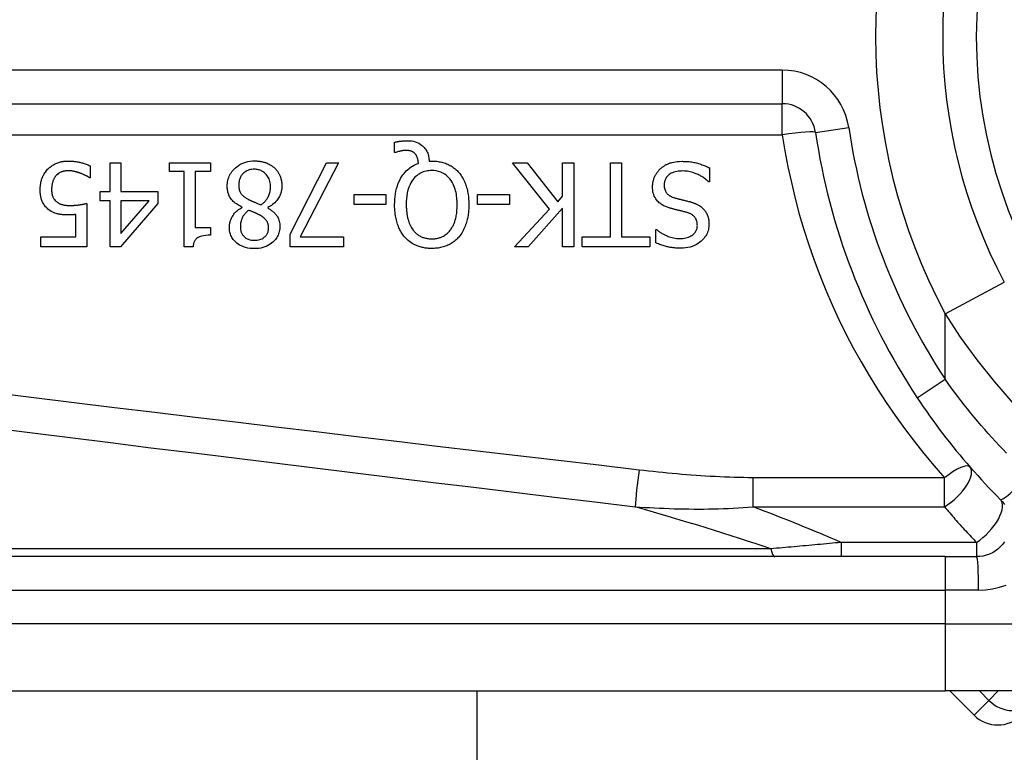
# Model space of a CAD drawing. Header units: inches. Extents: x 4.1 to 95.3, y 5.8 to 50.1.
# Tile 34 of 76: x 4.638 to 5.216, y 33.502 to 33.932. Entities that reach past the tile are written whole.
import ezdxf

# ---------------------------------------------------------------- set-up
doc = ezdxf.new("R2010")
doc.units = ezdxf.units.IN
doc.header["$MEASUREMENT"] = 0
doc.layers.add('Visible Edges(ANSI)', color=7, linetype='Continuous', lineweight=25)
doc.layers.add('Visible Tangent Edges(ANSI)', color=7, linetype='Continuous', lineweight=25)

msp = doc.modelspace()

# ---------------------------------------------------------------- linework, layer by layer
at = {"layer": 'Visible Edges(ANSI)'}
for p, q in [((4.43335, 33.8823), (5.08533, 33.8823)), ((4.8578, 33.85372), (4.8578, 33.85966)), ((4.85867, 33.85372), (4.8578, 33.85372)), ((4.87821, 33.84866), (4.87973, 33.84866)), ((4.67937, 33.84587), (4.67937, 33.83889)), ((4.69102, 33.84762), (4.69736, 33.84762)), ((4.69102, 33.83071), (4.69102, 33.84762)), ((4.69736, 33.84762), (4.69736, 33.83071)), ((4.72587, 33.8426), (4.72587, 33.84762)), ((4.72587, 33.84762), (4.74988, 33.84762)), ((4.7346, 33.8426), (4.72587, 33.8426)), ((4.7346, 33.79825), (4.7346, 33.8426)), ((4.74095, 33.8426), (4.74095, 33.80961)), ((4.74988, 33.8426), (4.74095, 33.8426)), ((4.74988, 33.84762), (4.74988, 33.8426)), ((4.7967, 33.80579), (4.81799, 33.84762)), ((4.82501, 33.84762), (4.80252, 33.80419)), ((4.81799, 33.84762), (4.82501, 33.84762)), ((4.94872, 33.82038), (4.92715, 33.84762)), ((4.92715, 33.84762), (4.93564, 33.84762)), ((4.93564, 33.84762), (4.95363, 33.82473)), ((4.9565, 33.84762), (4.96304, 33.84762)), ((4.9565, 33.82796), (4.9565, 33.84762)), ((4.96304, 33.84762), (4.96304, 33.79841)), ((4.98454, 33.80423), (4.98454, 33.84762)), ((4.98454, 33.84762), (4.99108, 33.84762)), ((4.99108, 33.84762), (4.99108, 33.80423)), ((5.04268, 33.84467), (5.04268, 33.83645)), ((4.67937, 33.83889), (4.67889, 33.83889)), ((5.04268, 33.83645), (5.0422, 33.83645)), ((4.68515, 33.82541), (4.68515, 33.83071)), ((4.68515, 33.83071), (4.69102, 33.83071)), ((4.69736, 33.83071), (4.71909, 33.83071)), ((4.71909, 33.83071), (4.71909, 33.82377)), ((4.69102, 33.82541), (4.68515, 33.82541)), ((4.69102, 33.79841), (4.69102, 33.82541)), ((4.69736, 33.82541), (4.69736, 33.80619)), ((4.69736, 33.80619), (4.71391, 33.82541)), ((4.71391, 33.82541), (4.69736, 33.82541)), ((4.83415, 33.82309), (4.83415, 33.82908)), ((4.83415, 33.82908), (4.85277, 33.82908)), ((4.85277, 33.82908), (4.85277, 33.82309)), ((4.90661, 33.82309), (4.90661, 33.82908)), ((4.90661, 33.82908), (4.92523, 33.82908)), ((4.92523, 33.82908), (4.92523, 33.82309)), ((4.95363, 33.82473), (4.9565, 33.82796)), ((4.67734, 33.82377), (4.67734, 33.79841)), ((4.71909, 33.82377), (4.69708, 33.79841)), ((4.7685, 33.82142), (4.7685, 33.82162)), ((4.7835, 33.82134), (4.7835, 33.82114)), ((4.85277, 33.82309), (4.83415, 33.82309)), ((4.92523, 33.82309), (4.90661, 33.82309)), ((4.92834, 33.79841), (4.94872, 33.82038)), ((4.9565, 33.82102), (4.93632, 33.79841)), ((4.9565, 33.79841), (4.9565, 33.82102)), ((4.671, 33.80419), (4.671, 33.81731)), ((4.74095, 33.80961), (4.74988, 33.80961)), ((4.74988, 33.80961), (4.74988, 33.80511)), ((5.01114, 33.80072), (5.01114, 33.80854)), ((5.01114, 33.80854), (5.01161, 33.80854)), ((4.65034, 33.79841), (4.65034, 33.80419)), ((4.65034, 33.80419), (4.671, 33.80419)), ((4.7967, 33.79841), (4.7967, 33.80579)), ((4.80252, 33.80419), (4.82793, 33.80419)), ((4.82793, 33.80419), (4.82793, 33.79841)), ((4.96803, 33.79841), (4.96803, 33.80423)), ((4.96803, 33.80423), (4.98454, 33.80423)), ((4.99108, 33.80423), (5.00759, 33.80423)), ((5.00759, 33.80423), (5.00759, 33.79841)), ((4.67734, 33.79841), (4.65034, 33.79841)), ((4.69708, 33.79841), (4.69102, 33.79841)), ((4.73971, 33.79825), (4.7346, 33.79825)), ((4.82793, 33.79841), (4.7967, 33.79841)), ((4.93632, 33.79841), (4.92834, 33.79841)), ((4.96304, 33.79841), (4.9565, 33.79841)), ((5.00759, 33.79841), (4.96803, 33.79841)), ((5.18084, 33.61654), (4.53177, 33.61654)), ((5.18084, 33.61654), (5.19926, 33.61654)), ((4.53177, 33.5378), (5.18084, 33.5378)), ((4.90624, 33.5378), (4.90624, 23.00251)), ((5.4181, 33.5378), (5.18084, 33.5378)), ((5.18355, 33.5378), (5.19779, 33.52356))]:
    msp.add_line(p, q, dxfattribs=at)
at = {"layer": 'Visible Edges(ANSI)', "flags": 128}
for points in [[(4.8578, 33.85966), (4.85819, 33.85976), (4.85859, 33.85985), (4.85897, 33.85993), (4.85935, 33.86), (4.85972, 33.86007), (4.86008, 33.86013), (4.86043, 33.86019), (4.86076, 33.86024), (4.86109, 33.86028), (4.8614, 33.86032), (4.86169, 33.86036), (4.86198, 33.86039), (4.86227, 33.86042), (4.86255, 33.86045), (4.86284, 33.86048), (4.86313, 33.8605), (4.86342, 33.86052), (4.86371, 33.86053), (4.864, 33.86055), (4.86429, 33.86056), (4.86458, 33.86057), (4.86487, 33.86058), (4.86516, 33.86058), (4.86545, 33.86058)], [(4.86545, 33.86058), (4.86662, 33.86055), (4.86778, 33.86043), (4.86893, 33.86024), (4.87005, 33.85995), (4.87115, 33.85955), (4.87215, 33.85909), (4.87302, 33.85858), (4.87376, 33.85806), (4.87438, 33.85755), (4.87489, 33.85707), (4.87534, 33.85658), (4.87576, 33.85608), (4.87614, 33.85554), (4.87648, 33.85499), (4.8768, 33.85441), (4.87708, 33.85382), (4.87733, 33.8532), (4.87754, 33.85257), (4.87772, 33.85194), (4.87788, 33.85129), (4.878, 33.85064), (4.8781, 33.84998), (4.87817, 33.84932), (4.87821, 33.84866)], [(4.86438, 33.85488), (4.86421, 33.85488), (4.86404, 33.85487), (4.86387, 33.85486), (4.8637, 33.85485), (4.86352, 33.85484), (4.86335, 33.85482), (4.86318, 33.8548), (4.863, 33.85478), (4.86283, 33.85476), (4.86266, 33.85473), (4.86248, 33.85471), (4.86231, 33.85468), (4.86214, 33.85464), (4.86197, 33.85461), (4.8618, 33.85458), (4.86163, 33.85454), (4.86147, 33.85451), (4.8613, 33.85447), (4.86108, 33.85442), (4.86071, 33.85433), (4.86022, 33.8542), (4.85968, 33.85406), (4.85915, 33.85389), (4.85867, 33.85372)], [(4.87004, 33.85289), (4.86988, 33.85305), (4.86972, 33.85322), (4.86956, 33.85337), (4.86938, 33.85352), (4.8692, 33.85366), (4.86902, 33.85379), (4.86883, 33.85392), (4.86864, 33.85404), (4.86843, 33.85415), (4.86823, 33.85425), (4.86801, 33.85434), (4.86779, 33.85443), (4.86756, 33.8545), (4.86732, 33.85457), (4.86706, 33.85464), (4.86678, 33.85469), (4.86649, 33.85474), (4.86619, 33.85478), (4.86589, 33.85481), (4.86559, 33.85484), (4.86528, 33.85486), (4.86498, 33.85487), (4.86467, 33.85488), (4.86438, 33.85488)], [(4.6544, 33.84383), (4.65492, 33.84436), (4.65547, 33.84486), (4.65603, 33.84532), (4.65662, 33.84575), (4.65723, 33.84616), (4.65787, 33.84653), (4.65852, 33.84688), (4.65918, 33.84719), (4.65982, 33.84746), (4.66041, 33.84769), (4.66097, 33.84787), (4.66149, 33.84802), (4.66197, 33.84815), (4.66239, 33.84824), (4.6628, 33.84832), (4.6632, 33.8484), (4.66361, 33.84846), (4.66402, 33.84851), (4.66443, 33.84856), (4.66484, 33.8486), (4.66525, 33.84862), (4.66566, 33.84864), (4.66608, 33.84865), (4.66649, 33.84866)], [(4.66649, 33.84866), (4.66701, 33.84865), (4.66753, 33.84864), (4.66806, 33.84862), (4.66858, 33.84859), (4.6691, 33.84855), (4.66962, 33.8485), (4.67013, 33.84845), (4.67065, 33.84838), (4.67117, 33.84831), (4.67168, 33.84822), (4.67219, 33.84813), (4.67271, 33.84803), (4.67322, 33.84793), (4.67373, 33.84781), (4.67426, 33.84768), (4.67481, 33.84754), (4.67536, 33.84738), (4.67593, 33.84722), (4.6765, 33.84703), (4.67707, 33.84683), (4.67765, 33.84662), (4.67823, 33.84638), (4.6788, 33.84613), (4.67937, 33.84587)], [(4.75977, 33.8339), (4.75979, 33.83477), (4.75986, 33.83562), (4.75997, 33.83647), (4.76014, 33.83731), (4.76035, 33.83814), (4.76062, 33.83896), (4.76094, 33.83976), (4.76132, 33.84054), (4.76174, 33.84129), (4.7622, 33.842), (4.76271, 33.84269), (4.76327, 33.84336), (4.76386, 33.84399), (4.76453, 33.84463), (4.7653, 33.84529), (4.76618, 33.84594), (4.76716, 33.84656), (4.76824, 33.84713), (4.76943, 33.84764), (4.77066, 33.84805), (4.77192, 33.84836), (4.77321, 33.84857), (4.7745, 33.8487), (4.7758, 33.84874)], [(4.7758, 33.84874), (4.77624, 33.84873), (4.77668, 33.84872), (4.77712, 33.8487), (4.77756, 33.84867), (4.77799, 33.84863), (4.77843, 33.84859), (4.77886, 33.84853), (4.77929, 33.84847), (4.77972, 33.84839), (4.78015, 33.8483), (4.78058, 33.84821), (4.781, 33.8481), (4.78143, 33.84799), (4.78185, 33.84786), (4.78226, 33.84772), (4.78269, 33.84757), (4.78318, 33.84737), (4.78375, 33.84712), (4.78437, 33.84681), (4.78504, 33.84645), (4.78572, 33.84602), (4.78638, 33.84556), (4.78701, 33.84505), (4.78761, 33.84451)], [(4.87191, 33.84726), (4.87189, 33.84747), (4.87187, 33.84767), (4.87185, 33.84788), (4.87182, 33.84808), (4.87179, 33.84829), (4.87176, 33.8485), (4.87173, 33.8487), (4.87169, 33.84891), (4.87165, 33.84911), (4.87161, 33.84931), (4.87157, 33.84952), (4.87152, 33.84972), (4.87147, 33.84992), (4.87141, 33.85012), (4.87135, 33.85032), (4.87129, 33.85052), (4.87122, 33.85073), (4.87113, 33.85098), (4.87101, 33.85128), (4.87087, 33.8516), (4.8707, 33.85194), (4.8705, 33.85227), (4.87028, 33.85259), (4.87004, 33.85289)], [(4.87973, 33.84866), (4.88047, 33.84865), (4.88122, 33.84862), (4.88195, 33.84857), (4.88269, 33.8485), (4.88342, 33.84841), (4.88415, 33.84829), (4.88487, 33.84815), (4.88559, 33.84799), (4.88631, 33.84781), (4.88701, 33.8476), (4.88771, 33.84736), (4.88841, 33.84709), (4.88909, 33.8468), (4.88976, 33.84649), (4.89042, 33.84614), (4.89107, 33.84578), (4.8917, 33.84538), (4.89231, 33.84496), (4.89291, 33.84451), (4.89349, 33.84405), (4.89405, 33.84356), (4.89459, 33.84304), (4.8951, 33.84251), (4.8956, 33.84196)], [(5.01369, 33.84403), (5.01399, 33.8443), (5.01429, 33.84456), (5.0146, 33.84481), (5.01492, 33.84505), (5.01524, 33.84529), (5.01556, 33.84552), (5.01589, 33.84574), (5.01622, 33.84595), (5.01656, 33.84615), (5.01691, 33.84635), (5.01726, 33.84654), (5.01761, 33.84672), (5.01797, 33.84689), (5.01833, 33.84705), (5.0187, 33.84721), (5.01908, 33.84736), (5.01952, 33.84752), (5.02009, 33.8477), (5.02079, 33.84789), (5.02163, 33.84808), (5.02261, 33.84824), (5.02375, 33.84838), (5.02506, 33.84847), (5.02653, 33.8485)], [(5.02653, 33.8485), (5.02722, 33.84849), (5.02792, 33.84848), (5.02863, 33.84845), (5.02933, 33.84841), (5.03004, 33.84836), (5.03076, 33.8483), (5.03146, 33.84822), (5.03217, 33.84813), (5.03287, 33.84801), (5.03357, 33.84789), (5.03426, 33.84774), (5.03494, 33.84757), (5.0356, 33.84739), (5.03626, 33.84719), (5.03692, 33.84698), (5.03757, 33.84676), (5.03823, 33.84653), (5.03887, 33.84629), (5.03952, 33.84605), (5.04016, 33.84579), (5.0408, 33.84552), (5.04143, 33.84525), (5.04206, 33.84496), (5.04268, 33.84467)], [(4.65006, 33.83199), (4.65006, 33.83248), (4.65008, 33.83297), (4.65011, 33.83345), (4.65015, 33.83394), (4.6502, 33.83442), (4.65026, 33.8349), (4.65034, 33.83538), (4.65043, 33.83586), (4.65053, 33.83633), (4.65064, 33.8368), (4.65077, 33.83727), (4.65091, 33.83774), (4.65106, 33.8382), (4.65123, 33.83866), (4.65142, 33.83913), (4.65163, 33.83962), (4.65187, 33.84013), (4.65213, 33.84064), (4.65243, 33.84117), (4.65275, 33.8417), (4.65311, 33.84223), (4.65351, 33.84277), (4.65394, 33.8433), (4.6544, 33.84383)], [(4.66637, 33.84295), (4.66613, 33.84295), (4.66589, 33.84294), (4.66565, 33.84293), (4.66541, 33.84291), (4.66517, 33.84289), (4.66494, 33.84286), (4.6647, 33.84283), (4.66447, 33.84279), (4.66423, 33.84274), (4.664, 33.84269), (4.66377, 33.84264), (4.66354, 33.84258), (4.66331, 33.84251), (4.66308, 33.84244), (4.66285, 33.84236), (4.66262, 33.84228), (4.66239, 33.84219), (4.66207, 33.84206), (4.66166, 33.84186), (4.66119, 33.8416), (4.66068, 33.84126), (4.66018, 33.84086), (4.65971, 33.84043), (4.65927, 33.83996)], [(4.67359, 33.84152), (4.67339, 33.84159), (4.67318, 33.84166), (4.67298, 33.84173), (4.67277, 33.84179), (4.67256, 33.84186), (4.67236, 33.84193), (4.67215, 33.84199), (4.67194, 33.84206), (4.67173, 33.84212), (4.67152, 33.84218), (4.67131, 33.84224), (4.6711, 33.8423), (4.67089, 33.84236), (4.67068, 33.84241), (4.67047, 33.84246), (4.67027, 33.84252), (4.67006, 33.84257), (4.66982, 33.84262), (4.66949, 33.84269), (4.66906, 33.84276), (4.66853, 33.84284), (4.66791, 33.8429), (4.66719, 33.84294), (4.66637, 33.84295)], [(4.77572, 33.84383), (4.77494, 33.84381), (4.77416, 33.84374), (4.7734, 33.84361), (4.77264, 33.84343), (4.7719, 33.84318), (4.7712, 33.84287), (4.77058, 33.84253), (4.77003, 33.84216), (4.76954, 33.84178), (4.76912, 33.8414), (4.76874, 33.84101), (4.7684, 33.8406), (4.76809, 33.84017), (4.7678, 33.83972), (4.76755, 33.83925), (4.76732, 33.83876), (4.76713, 33.83826), (4.76696, 33.83774), (4.76683, 33.83722), (4.76672, 33.83669), (4.76665, 33.83616), (4.76659, 33.83562), (4.76656, 33.83508), (4.76655, 33.83454)], [(4.78517, 33.83354), (4.78515, 33.83433), (4.78508, 33.83511), (4.78497, 33.83589), (4.7848, 33.83665), (4.78458, 33.8374), (4.7843, 33.83814), (4.78397, 33.83883), (4.78361, 33.83945), (4.78322, 33.84002), (4.78282, 33.84054), (4.78241, 33.841), (4.782, 33.84141), (4.78157, 33.84179), (4.78112, 33.84215), (4.78064, 33.84247), (4.78015, 33.84276), (4.77964, 33.84302), (4.7791, 33.84324), (4.77856, 33.84343), (4.778, 33.84358), (4.77744, 33.84369), (4.77688, 33.84377), (4.7763, 33.84382), (4.77572, 33.84383)], [(4.78761, 33.84451), (4.7879, 33.84422), (4.78819, 33.84392), (4.78846, 33.84361), (4.78872, 33.8433), (4.78898, 33.84297), (4.78922, 33.84265), (4.78945, 33.84231), (4.78967, 33.84197), (4.78988, 33.84161), (4.79008, 33.84126), (4.79027, 33.84089), (4.79045, 33.84052), (4.79062, 33.84014), (4.79079, 33.83973), (4.79095, 33.83928), (4.79112, 33.8388), (4.79127, 33.83827), (4.79141, 33.83771), (4.79154, 33.83711), (4.79165, 33.8365), (4.79173, 33.83588), (4.79179, 33.83526), (4.79182, 33.83464), (4.79183, 33.83402)], [(4.85796, 33.82305), (4.85798, 33.82466), (4.85807, 33.82627), (4.85822, 33.82788), (4.85843, 33.82948), (4.85873, 33.83107), (4.8591, 33.83264), (4.85956, 33.83418), (4.86011, 33.83568), (4.86073, 33.83708), (4.86139, 33.83834), (4.86207, 33.83948), (4.86276, 33.84049), (4.86346, 33.84139), (4.86414, 33.84218), (4.8648, 33.84287), (4.86548, 33.84352), (4.86619, 33.84413), (4.86693, 33.8447), (4.8677, 33.84523), (4.8685, 33.84572), (4.86932, 33.84617), (4.87017, 33.84658), (4.87103, 33.84694), (4.87191, 33.84726)], [(4.87969, 33.84307), (4.87885, 33.84305), (4.87801, 33.84299), (4.87719, 33.84289), (4.87637, 33.84273), (4.87556, 33.84253), (4.87476, 33.84228), (4.87398, 33.84197), (4.87322, 33.84161), (4.8725, 33.84121), (4.8718, 33.84076), (4.87114, 33.84026), (4.8705, 33.83972), (4.86989, 33.83913), (4.86921, 33.83839), (4.86847, 33.83744), (4.86771, 33.83628), (4.86697, 33.83487), (4.86631, 33.83327), (4.86579, 33.83163), (4.86539, 33.82994), (4.86511, 33.82824), (4.86492, 33.82652), (4.86481, 33.82478), (4.86477, 33.82305)], [(4.89465, 33.82305), (4.89463, 33.82407), (4.8946, 33.8251), (4.89453, 33.82613), (4.89444, 33.82716), (4.89432, 33.82819), (4.89416, 33.82921), (4.89396, 33.83022), (4.89373, 33.83123), (4.89346, 33.83221), (4.89314, 33.83318), (4.89276, 33.83416), (4.8923, 33.83517), (4.89174, 33.8362), (4.89108, 33.83723), (4.8903, 33.83825), (4.8894, 33.83924), (4.88841, 33.84014), (4.88735, 33.84092), (4.8862, 33.8416), (4.88497, 33.84215), (4.88369, 33.84257), (4.88238, 33.84286), (4.88104, 33.84302), (4.87969, 33.84307)], [(5.00922, 33.83358), (5.00923, 33.83407), (5.00926, 33.83456), (5.0093, 33.83505), (5.00936, 33.83553), (5.00943, 33.836), (5.00952, 33.83648), (5.00963, 33.83695), (5.00975, 33.83742), (5.00989, 33.83789), (5.01004, 33.83835), (5.01021, 33.83881), (5.01039, 33.83927), (5.01059, 33.83971), (5.0108, 33.84015), (5.01102, 33.84059), (5.01126, 33.84101), (5.01151, 33.84142), (5.01178, 33.84183), (5.01207, 33.84222), (5.01236, 33.84261), (5.01267, 33.84298), (5.013, 33.84334), (5.01334, 33.84369), (5.01369, 33.84403)], [(5.02701, 33.84284), (5.02612, 33.84282), (5.02521, 33.84277), (5.02431, 33.84268), (5.02341, 33.84254), (5.02253, 33.84235), (5.02167, 33.8421), (5.02087, 33.8418), (5.02017, 33.84147), (5.01957, 33.84112), (5.01906, 33.84077), (5.01862, 33.84042), (5.01825, 33.84008), (5.0179, 33.83972), (5.01758, 33.83933), (5.01728, 33.83893), (5.01701, 33.8385), (5.01678, 33.83806), (5.01657, 33.83759), (5.01641, 33.83712), (5.01627, 33.83663), (5.01617, 33.83613), (5.0161, 33.83563), (5.01606, 33.83513), (5.01604, 33.83462)], [(5.0422, 33.83645), (5.04173, 33.83689), (5.04125, 33.8373), (5.04076, 33.83771), (5.04026, 33.83809), (5.03975, 33.83847), (5.03924, 33.83883), (5.03871, 33.83918), (5.03817, 33.83951), (5.03763, 33.83983), (5.03708, 33.84013), (5.03651, 33.84042), (5.03594, 33.8407), (5.03536, 33.84096), (5.03477, 33.84121), (5.03414, 33.84145), (5.03348, 33.84169), (5.03278, 33.84192), (5.03204, 33.84213), (5.03127, 33.84233), (5.03047, 33.8425), (5.02965, 33.84264), (5.02879, 33.84274), (5.02791, 33.84281), (5.02701, 33.84284)], [(4.65927, 33.83996), (4.6591, 33.83976), (4.65894, 33.83954), (4.65878, 33.83933), (4.65863, 33.83911), (4.65849, 33.83889), (4.65835, 33.83866), (4.65822, 33.83843), (4.65809, 33.8382), (4.65797, 33.83796), (4.65786, 33.83772), (4.65775, 33.83748), (4.65765, 33.83723), (4.65755, 33.83698), (4.65746, 33.83673), (4.65738, 33.83647), (4.65728, 33.83617), (4.65719, 33.83582), (4.6571, 33.83543), (4.65701, 33.83498), (4.65693, 33.83449), (4.65686, 33.83394), (4.65681, 33.83333), (4.65677, 33.83267), (4.65676, 33.83195)], [(4.67889, 33.83889), (4.67878, 33.83896), (4.67867, 33.83905), (4.67854, 33.83913), (4.6784, 33.83922), (4.67826, 33.83931), (4.6781, 33.83941), (4.67793, 33.83951), (4.67776, 33.83961), (4.67757, 33.83972), (4.67737, 33.83983), (4.67717, 33.83994), (4.67695, 33.84005), (4.67673, 33.84017), (4.67649, 33.84028), (4.67624, 33.8404), (4.67599, 33.84052), (4.67572, 33.84064), (4.67545, 33.84077), (4.67516, 33.84089), (4.67487, 33.84102), (4.67456, 33.84114), (4.67425, 33.84127), (4.67392, 33.84139), (4.67359, 33.84152)], [(4.8956, 33.84196), (4.8961, 33.84136), (4.89657, 33.84075), (4.89701, 33.84012), (4.89743, 33.83947), (4.89782, 33.83882), (4.89819, 33.83814), (4.89854, 33.83746), (4.89887, 33.83676), (4.89917, 33.83605), (4.89946, 33.83533), (4.89972, 33.83459), (4.89997, 33.83384), (4.9002, 33.83306), (4.90041, 33.83227), (4.90061, 33.83145), (4.90078, 33.83061), (4.90094, 33.82975), (4.90108, 33.82887), (4.90119, 33.82796), (4.90129, 33.82703), (4.90137, 33.82608), (4.90142, 33.82509), (4.90145, 33.82409), (4.90146, 33.82305)], [(4.65512, 33.8201), (4.65462, 33.8205), (4.65414, 33.82092), (4.65369, 33.82136), (4.65326, 33.82183), (4.65286, 33.82231), (4.65248, 33.82282), (4.65213, 33.82335), (4.6518, 33.8239), (4.65151, 33.82445), (4.65126, 33.82498), (4.65105, 33.82551), (4.65087, 33.82602), (4.65071, 33.82653), (4.65058, 33.82702), (4.65047, 33.8275), (4.65038, 33.82799), (4.6503, 33.82849), (4.65023, 33.82898), (4.65017, 33.82949), (4.65013, 33.82999), (4.6501, 33.83049), (4.65007, 33.83099), (4.65006, 33.83149), (4.65006, 33.83199)], [(4.65676, 33.83195), (4.65676, 33.83167), (4.65677, 33.83139), (4.65678, 33.83112), (4.65679, 33.83084), (4.65681, 33.83057), (4.65684, 33.8303), (4.65687, 33.83003), (4.6569, 33.82976), (4.65695, 33.8295), (4.65699, 33.82924), (4.65705, 33.82898), (4.65711, 33.82873), (4.65718, 33.82848), (4.65725, 33.82824), (4.65733, 33.828), (4.65742, 33.82777), (4.65753, 33.82752), (4.65767, 33.82722), (4.65787, 33.82685), (4.65811, 33.82645), (4.65842, 33.82601), (4.65877, 33.8256), (4.65914, 33.82521), (4.65955, 33.82485)], [(4.7685, 33.82162), (4.76781, 33.82195), (4.76712, 33.82231), (4.76644, 33.82269), (4.76578, 33.8231), (4.76514, 33.82353), (4.76451, 33.82399), (4.76391, 33.82447), (4.76334, 33.82499), (4.7628, 33.82553), (4.7623, 33.82609), (4.76187, 33.82663), (4.7615, 33.82718), (4.76118, 33.82772), (4.7609, 33.82826), (4.76066, 33.8288), (4.76046, 33.82934), (4.76029, 33.8299), (4.76014, 33.83045), (4.76002, 33.83102), (4.75993, 33.83159), (4.75986, 33.83217), (4.75981, 33.83274), (4.75978, 33.83332), (4.75977, 33.8339)], [(4.76655, 33.83454), (4.76656, 33.83401), (4.76659, 33.83348), (4.76664, 33.83294), (4.76672, 33.83241), (4.76683, 33.83189), (4.76697, 33.83138), (4.76715, 33.83088), (4.76734, 33.83042), (4.76756, 33.83001), (4.76779, 33.82965), (4.76804, 33.82932), (4.76829, 33.82902), (4.76855, 33.82874), (4.76883, 33.82847), (4.76913, 33.82821), (4.76944, 33.82795), (4.76977, 33.82769), (4.77011, 33.82745), (4.77046, 33.8272), (4.77082, 33.82697), (4.77119, 33.82674), (4.77157, 33.82651), (4.77195, 33.8263), (4.77233, 33.82609)], [(4.77955, 33.82301), (4.77991, 33.82326), (4.78025, 33.82351), (4.78059, 33.82377), (4.78092, 33.82404), (4.78124, 33.82433), (4.78155, 33.82462), (4.78185, 33.82492), (4.78213, 33.82523), (4.78241, 33.82555), (4.78268, 33.82589), (4.78293, 33.82623), (4.78318, 33.82659), (4.78342, 33.82697), (4.78367, 33.8274), (4.78392, 33.82786), (4.78416, 33.82838), (4.78438, 33.82894), (4.78459, 33.82955), (4.78478, 33.8302), (4.78492, 33.83086), (4.78503, 33.83152), (4.78511, 33.83219), (4.78516, 33.83287), (4.78517, 33.83354)], [(4.79183, 33.83402), (4.79182, 33.83348), (4.79179, 33.83295), (4.79174, 33.83242), (4.79168, 33.8319), (4.79159, 33.83138), (4.79147, 33.83086), (4.79134, 33.83035), (4.79119, 33.82984), (4.79102, 33.82933), (4.79082, 33.82883), (4.7906, 33.82832), (4.79034, 33.82779), (4.79003, 33.82723), (4.78968, 33.82664), (4.78927, 33.82605), (4.78881, 33.82545), (4.78829, 33.82484), (4.7877, 33.82424), (4.78707, 33.82366), (4.78641, 33.82312), (4.78572, 33.82262), (4.785, 33.82216), (4.78426, 33.82173), (4.7835, 33.82134)], [(5.01899, 33.82118), (5.01847, 33.82135), (5.01794, 33.82153), (5.01742, 33.82173), (5.01691, 33.82194), (5.0164, 33.82216), (5.0159, 33.8224), (5.01541, 33.82266), (5.01493, 33.82293), (5.01446, 33.82323), (5.014, 33.82354), (5.01356, 33.82386), (5.01311, 33.82424), (5.01262, 33.82468), (5.01212, 33.8252), (5.01162, 33.82581), (5.01113, 33.8265), (5.01067, 33.82729), (5.01026, 33.82813), (5.00993, 33.82899), (5.00966, 33.82988), (5.00946, 33.8308), (5.00933, 33.83172), (5.00925, 33.83265), (5.00922, 33.83358)], [(5.01604, 33.83462), (5.01606, 33.834), (5.01611, 33.83339), (5.0162, 33.83278), (5.01634, 33.83217), (5.01653, 33.83159), (5.01676, 33.83103), (5.01702, 33.83054), (5.01729, 33.83012), (5.01756, 33.82976), (5.01782, 33.82946), (5.01807, 33.82921), (5.01833, 33.82897), (5.01861, 33.82875), (5.01889, 33.82854), (5.01918, 33.82835), (5.01949, 33.82816), (5.0198, 33.82799), (5.02011, 33.82783), (5.02043, 33.82769), (5.02076, 33.82755), (5.02109, 33.82742), (5.02143, 33.8273), (5.02176, 33.82719), (5.0221, 33.82708)], [(4.65955, 33.82485), (4.6598, 33.82464), (4.66006, 33.82444), (4.66033, 33.82425), (4.66061, 33.82407), (4.66089, 33.82391), (4.66118, 33.82376), (4.66148, 33.82362), (4.66178, 33.82349), (4.66209, 33.82337), (4.66241, 33.82327), (4.66274, 33.82317), (4.66308, 33.82308), (4.66343, 33.82299), (4.66379, 33.82292), (4.66415, 33.82285), (4.66452, 33.82279), (4.66489, 33.82274), (4.66527, 33.82269), (4.66566, 33.82266), (4.66604, 33.82263), (4.66643, 33.8226), (4.66682, 33.82259), (4.66721, 33.82258), (4.66761, 33.82258)], [(4.77233, 33.82609), (4.77249, 33.826), (4.77265, 33.82591), (4.77281, 33.82583), (4.77298, 33.82574), (4.77316, 33.82565), (4.77334, 33.82557), (4.77354, 33.82548), (4.77374, 33.82539), (4.77396, 33.82529), (4.77419, 33.82519), (4.77444, 33.82509), (4.7747, 33.82498), (4.77498, 33.82486), (4.77528, 33.82474), (4.7756, 33.82461), (4.77594, 33.82447), (4.7763, 33.82433), (4.77668, 33.82417), (4.77709, 33.82401), (4.77752, 33.82383), (4.77799, 33.82365), (4.77848, 33.82345), (4.779, 33.82324), (4.77955, 33.82301)], [(5.0221, 33.82708), (5.02247, 33.82698), (5.02282, 33.82688), (5.02315, 33.82679), (5.02346, 33.82671), (5.02376, 33.82663), (5.02405, 33.82656), (5.02433, 33.82649), (5.02461, 33.82641), (5.02489, 33.82635), (5.02517, 33.82628), (5.02546, 33.82621), (5.02575, 33.82614), (5.02606, 33.82606), (5.02638, 33.82599), (5.02671, 33.82591), (5.02707, 33.82582), (5.02745, 33.82573), (5.02785, 33.82563), (5.02829, 33.82552), (5.02875, 33.82541), (5.02925, 33.82529), (5.02979, 33.82515), (5.03037, 33.82501), (5.031, 33.82485)], [(5.031, 33.82485), (5.03128, 33.82477), (5.03157, 33.82469), (5.03186, 33.82461), (5.03215, 33.82452), (5.03243, 33.82443), (5.03272, 33.82433), (5.033, 33.82424), (5.03328, 33.82413), (5.03356, 33.82403), (5.03384, 33.82392), (5.03412, 33.82381), (5.0344, 33.8237), (5.03467, 33.82358), (5.03494, 33.82345), (5.03521, 33.82333), (5.03548, 33.82319), (5.03577, 33.82305), (5.03612, 33.82286), (5.03652, 33.82262), (5.03698, 33.82232), (5.03748, 33.82197), (5.03801, 33.82155), (5.03857, 33.82106), (5.03913, 33.8205)], [(4.66653, 33.81703), (4.66617, 33.81703), (4.66581, 33.81704), (4.66545, 33.81705), (4.66508, 33.81706), (4.66471, 33.81707), (4.66434, 33.81709), (4.66396, 33.81711), (4.66359, 33.81714), (4.66322, 33.81717), (4.66285, 33.81721), (4.66248, 33.81725), (4.66211, 33.81729), (4.66174, 33.81734), (4.66138, 33.8174), (4.66102, 33.81746), (4.66066, 33.81753), (4.66031, 33.81761), (4.65993, 33.8177), (4.65939, 33.81785), (4.65867, 33.8181), (4.65781, 33.81846), (4.65688, 33.81894), (4.65598, 33.81949), (4.65512, 33.8201)], [(4.66761, 33.82258), (4.66805, 33.82258), (4.66849, 33.82259), (4.66893, 33.8226), (4.66937, 33.82262), (4.66981, 33.82265), (4.67024, 33.82268), (4.67068, 33.82271), (4.67112, 33.82275), (4.67156, 33.8228), (4.672, 33.82285), (4.67245, 33.82291), (4.6729, 33.82297), (4.67335, 33.82304), (4.67379, 33.82311), (4.67422, 33.82318), (4.67465, 33.82325), (4.67506, 33.82332), (4.67545, 33.8234), (4.67583, 33.82347), (4.67618, 33.82353), (4.67651, 33.8236), (4.67682, 33.82366), (4.67709, 33.82372), (4.67734, 33.82377)], [(4.76101, 33.80981), (4.76101, 33.81027), (4.76104, 33.81072), (4.76109, 33.81116), (4.76115, 33.8116), (4.76123, 33.81204), (4.76132, 33.81248), (4.76143, 33.81291), (4.76156, 33.81335), (4.76171, 33.81377), (4.76187, 33.8142), (4.76205, 33.81464), (4.76228, 33.81513), (4.76254, 33.81566), (4.76286, 33.81622), (4.76322, 33.8168), (4.76364, 33.8174), (4.76411, 33.818), (4.76464, 33.8186), (4.76522, 33.81916), (4.76582, 33.81968), (4.76645, 33.82017), (4.76711, 33.82062), (4.76779, 33.82104), (4.7685, 33.82142)], [(4.77237, 33.81974), (4.77215, 33.81957), (4.77192, 33.81939), (4.7717, 33.81921), (4.77148, 33.81902), (4.77126, 33.81883), (4.77104, 33.81863), (4.77083, 33.81843), (4.77062, 33.81822), (4.77042, 33.81802), (4.77022, 33.8178), (4.77002, 33.81759), (4.76984, 33.81736), (4.76965, 33.81714), (4.76948, 33.81691), (4.76931, 33.81668), (4.76915, 33.81644), (4.769, 33.8162), (4.76878, 33.81582), (4.76849, 33.81524), (4.76818, 33.81444), (4.76788, 33.81343), (4.76764, 33.81227), (4.76751, 33.81109), (4.76747, 33.80989)], [(4.77931, 33.81667), (4.77917, 33.81675), (4.77901, 33.81684), (4.77883, 33.81693), (4.77863, 33.81704), (4.77842, 33.81715), (4.77818, 33.81727), (4.77794, 33.81739), (4.77767, 33.81752), (4.7774, 33.81766), (4.77711, 33.8178), (4.77681, 33.81794), (4.7765, 33.81808), (4.77618, 33.81823), (4.77585, 33.81838), (4.77552, 33.81853), (4.77518, 33.81867), (4.77483, 33.81882), (4.77449, 33.81896), (4.77413, 33.8191), (4.77378, 33.81924), (4.77343, 33.81938), (4.77307, 33.8195), (4.77272, 33.81963), (4.77237, 33.81974)], [(4.7835, 33.82114), (4.78391, 33.82089), (4.78432, 33.82064), (4.78473, 33.82037), (4.78514, 33.8201), (4.78553, 33.81982), (4.78593, 33.81952), (4.78631, 33.81922), (4.78669, 33.8189), (4.78705, 33.81858), (4.7874, 33.81824), (4.78774, 33.8179), (4.78807, 33.81754), (4.78838, 33.81718), (4.78868, 33.8168), (4.78898, 33.81637), (4.78928, 33.81589), (4.78957, 33.81534), (4.78984, 33.81473), (4.79009, 33.81404), (4.7903, 33.8133), (4.79045, 33.81255), (4.79056, 33.81179), (4.79062, 33.81102), (4.79064, 33.81025)], [(4.86386, 33.80407), (4.8634, 33.80463), (4.86296, 33.8052), (4.86254, 33.80578), (4.86215, 33.80638), (4.86177, 33.80699), (4.86142, 33.80762), (4.86108, 33.80825), (4.86077, 33.8089), (4.86047, 33.80956), (4.86019, 33.81022), (4.85993, 33.8109), (4.85968, 33.8116), (4.85944, 33.81233), (4.85921, 33.8131), (4.859, 33.81391), (4.8588, 33.81475), (4.85861, 33.81564), (4.85845, 33.81656), (4.85831, 33.81753), (4.85818, 33.81854), (4.85809, 33.8196), (4.85801, 33.8207), (4.85797, 33.82185), (4.85796, 33.82305)], [(4.86477, 33.82305), (4.86478, 33.8225), (4.86479, 33.82195), (4.86481, 33.8214), (4.86483, 33.82084), (4.86486, 33.82029), (4.86491, 33.81973), (4.86496, 33.81918), (4.86502, 33.81862), (4.86509, 33.81807), (4.86516, 33.81752), (4.86525, 33.81697), (4.86535, 33.81642), (4.86546, 33.81588), (4.86558, 33.81534), (4.86572, 33.81481), (4.86586, 33.81427), (4.86604, 33.81368), (4.86626, 33.81301), (4.86653, 33.81227), (4.86685, 33.81148), (4.86724, 33.81066), (4.86769, 33.80982), (4.86821, 33.80897), (4.8688, 33.80814)], [(4.89062, 33.80814), (4.89092, 33.80854), (4.8912, 33.80895), (4.89148, 33.80938), (4.89173, 33.80981), (4.89198, 33.81025), (4.89221, 33.81069), (4.89242, 33.81115), (4.89263, 33.81161), (4.89282, 33.81207), (4.893, 33.81254), (4.89317, 33.81302), (4.89333, 33.8135), (4.89349, 33.81403), (4.89365, 33.81461), (4.89381, 33.81522), (4.89396, 33.81589), (4.8941, 33.8166), (4.89423, 33.81736), (4.89435, 33.81818), (4.89445, 33.81904), (4.89453, 33.81996), (4.89459, 33.82093), (4.89463, 33.82196), (4.89465, 33.82305)], [(4.90146, 33.82305), (4.90146, 33.82226), (4.90144, 33.82145), (4.9014, 33.82065), (4.90136, 33.81985), (4.90129, 33.81904), (4.90121, 33.81824), (4.90111, 33.81744), (4.901, 33.81664), (4.90086, 33.81584), (4.90071, 33.81505), (4.90053, 33.81427), (4.90033, 33.81349), (4.90012, 33.81272), (4.89988, 33.81196), (4.89961, 33.81119), (4.89931, 33.81041), (4.89898, 33.80962), (4.89861, 33.80882), (4.8982, 33.80801), (4.89776, 33.80721), (4.89728, 33.80641), (4.89675, 33.80562), (4.89618, 33.80484), (4.89556, 33.80407)], [(5.02908, 33.81859), (5.02863, 33.81871), (5.02817, 33.81883), (5.02772, 33.81895), (5.02727, 33.81906), (5.02683, 33.81917), (5.02639, 33.81928), (5.02595, 33.81939), (5.02551, 33.8195), (5.02508, 33.8196), (5.02465, 33.81971), (5.02422, 33.81981), (5.0238, 33.81991), (5.02338, 33.82002), (5.02297, 33.82012), (5.02255, 33.82022), (5.02214, 33.82032), (5.02174, 33.82043), (5.02133, 33.82053), (5.02093, 33.82063), (5.02054, 33.82074), (5.02015, 33.82085), (5.01976, 33.82096), (5.01937, 33.82107), (5.01899, 33.82118)], [(5.03913, 33.8205), (5.03933, 33.82028), (5.03953, 33.82005), (5.03972, 33.81982), (5.0399, 33.81959), (5.04007, 33.81935), (5.04024, 33.8191), (5.0404, 33.81885), (5.04055, 33.8186), (5.0407, 33.81835), (5.04084, 33.81809), (5.04098, 33.81782), (5.04111, 33.81756), (5.04123, 33.81729), (5.04135, 33.81701), (5.04146, 33.81673), (5.04158, 33.81643), (5.0417, 33.81606), (5.04183, 33.81563), (5.04195, 33.81513), (5.04207, 33.81457), (5.04217, 33.81394), (5.04225, 33.81323), (5.0423, 33.81246), (5.04232, 33.81161)], [(4.671, 33.81731), (4.67084, 33.81729), (4.67068, 33.81727), (4.67052, 33.81725), (4.67037, 33.81723), (4.67021, 33.81722), (4.67005, 33.8172), (4.66989, 33.81719), (4.66974, 33.81717), (4.66958, 33.81716), (4.66942, 33.81714), (4.66926, 33.81713), (4.66911, 33.81712), (4.66895, 33.81711), (4.66879, 33.8171), (4.66861, 33.81709), (4.66842, 33.81708), (4.66821, 33.81707), (4.66799, 33.81706), (4.66776, 33.81705), (4.66753, 33.81705), (4.66728, 33.81704), (4.66704, 33.81704), (4.66678, 33.81703), (4.66653, 33.81703)], [(4.78402, 33.8095), (4.78401, 33.80976), (4.784, 33.81002), (4.78398, 33.81028), (4.78396, 33.81054), (4.78392, 33.8108), (4.78388, 33.81106), (4.78383, 33.81131), (4.78377, 33.81156), (4.7837, 33.81182), (4.78362, 33.81206), (4.78353, 33.81231), (4.78343, 33.81256), (4.7833, 33.81284), (4.78314, 33.81314), (4.78293, 33.81348), (4.78268, 33.81385), (4.78237, 33.81423), (4.782, 33.81463), (4.7816, 33.81503), (4.78117, 33.8154), (4.78073, 33.81575), (4.78027, 33.81608), (4.77979, 33.81638), (4.77931, 33.81667)], [(5.0355, 33.81093), (5.03549, 33.81153), (5.03544, 33.81212), (5.03535, 33.81271), (5.03522, 33.81329), (5.03504, 33.81386), (5.03482, 33.81441), (5.03457, 33.81489), (5.03431, 33.81531), (5.03403, 33.81568), (5.03375, 33.816), (5.03348, 33.81628), (5.03319, 33.81654), (5.0329, 33.81678), (5.03259, 33.81701), (5.03227, 33.81723), (5.03195, 33.81743), (5.03161, 33.81762), (5.03126, 33.81779), (5.03091, 33.81795), (5.03055, 33.8181), (5.03019, 33.81824), (5.02983, 33.81837), (5.02946, 33.81848), (5.02908, 33.81859)], [(4.7758, 33.79729), (4.77447, 33.79733), (4.77314, 33.79744), (4.77183, 33.79764), (4.77053, 33.79794), (4.76927, 33.79834), (4.76807, 33.79884), (4.76703, 33.79938), (4.76614, 33.79995), (4.76539, 33.80052), (4.76477, 33.80106), (4.76425, 33.80156), (4.76377, 33.80208), (4.76333, 33.80261), (4.76293, 33.80318), (4.76256, 33.80376), (4.76222, 33.80438), (4.76193, 33.80501), (4.76167, 33.80567), (4.76146, 33.80634), (4.76129, 33.80702), (4.76116, 33.80771), (4.76107, 33.80841), (4.76102, 33.80911), (4.76101, 33.80981)], [(4.76747, 33.80989), (4.76747, 33.8095), (4.7675, 33.80911), (4.76754, 33.80872), (4.7676, 33.80833), (4.76768, 33.80795), (4.76778, 33.80757), (4.76789, 33.80719), (4.76803, 33.80682), (4.76819, 33.80646), (4.76837, 33.80611), (4.76856, 33.80577), (4.76878, 33.80545), (4.76901, 33.80513), (4.76926, 33.80483), (4.76952, 33.80453), (4.76982, 33.80424), (4.77022, 33.80388), (4.77076, 33.80349), (4.77143, 33.8031), (4.77224, 33.80274), (4.77311, 33.80247), (4.77401, 33.80229), (4.77492, 33.80219), (4.77584, 33.80216)], [(4.79064, 33.81025), (4.79062, 33.80951), (4.79056, 33.80877), (4.79046, 33.80803), (4.79031, 33.80731), (4.79012, 33.8066), (4.78989, 33.80589), (4.7896, 33.8052), (4.78928, 33.80453), (4.78891, 33.80389), (4.7885, 33.80327), (4.78806, 33.80268), (4.78757, 33.80211), (4.78705, 33.80157), (4.78645, 33.801), (4.78575, 33.80041), (4.78494, 33.79983), (4.78401, 33.79926), (4.78297, 33.79873), (4.78184, 33.79827), (4.78067, 33.7979), (4.77947, 33.79763), (4.77826, 33.79744), (4.77703, 33.79733), (4.7758, 33.79729)], [(4.77584, 33.80216), (4.7766, 33.80218), (4.77736, 33.80225), (4.77811, 33.80238), (4.77885, 33.80257), (4.77957, 33.80282), (4.78023, 33.80312), (4.7808, 33.80345), (4.78129, 33.80378), (4.7817, 33.80411), (4.78203, 33.80441), (4.78231, 33.8047), (4.78257, 33.80501), (4.78281, 33.80532), (4.78303, 33.80566), (4.78323, 33.806), (4.7834, 33.80636), (4.78355, 33.80674), (4.78368, 33.80712), (4.78379, 33.8075), (4.78387, 33.80789), (4.78394, 33.80829), (4.78398, 33.80869), (4.78401, 33.80909), (4.78402, 33.8095)], [(4.8688, 33.80814), (4.86913, 33.80773), (4.86946, 33.80734), (4.86981, 33.80696), (4.87018, 33.8066), (4.87056, 33.80625), (4.87095, 33.80591), (4.87135, 33.8056), (4.87177, 33.8053), (4.87221, 33.80501), (4.87266, 33.80475), (4.87312, 33.8045), (4.87359, 33.80427), (4.87407, 33.80407), (4.87456, 33.80388), (4.87505, 33.80371), (4.87555, 33.80356), (4.87606, 33.80343), (4.87657, 33.80332), (4.87709, 33.80323), (4.8776, 33.80316), (4.87812, 33.8031), (4.87864, 33.80307), (4.87917, 33.80304), (4.87969, 33.80303)], [(4.87969, 33.80303), (4.88013, 33.80304), (4.88057, 33.80305), (4.88102, 33.80308), (4.88146, 33.80312), (4.8819, 33.80316), (4.88233, 33.80322), (4.88277, 33.8033), (4.8832, 33.80338), (4.88363, 33.80348), (4.88405, 33.80359), (4.88448, 33.80372), (4.88489, 33.80386), (4.88531, 33.80401), (4.88573, 33.80419), (4.88617, 33.8044), (4.88665, 33.80465), (4.88715, 33.80494), (4.88767, 33.80529), (4.88821, 33.80568), (4.88874, 33.80613), (4.88925, 33.80659), (4.88973, 33.80709), (4.89018, 33.8076), (4.89062, 33.80814)], [(5.01161, 33.80854), (5.01198, 33.80822), (5.01235, 33.80791), (5.01273, 33.8076), (5.01312, 33.80731), (5.01352, 33.80703), (5.01392, 33.80676), (5.01434, 33.8065), (5.01475, 33.80625), (5.01518, 33.806), (5.01561, 33.80577), (5.01604, 33.80554), (5.01648, 33.80532), (5.01692, 33.80511), (5.01736, 33.80491), (5.01785, 33.8047), (5.01844, 33.80446), (5.01911, 33.80422), (5.01986, 33.80398), (5.02069, 33.80375), (5.0216, 33.80355), (5.02253, 33.80339), (5.02346, 33.80328), (5.02439, 33.80322), (5.02533, 33.80319)], [(5.02533, 33.80319), (5.02619, 33.80321), (5.02704, 33.80328), (5.02789, 33.80338), (5.02873, 33.80354), (5.02955, 33.80376), (5.03036, 33.80403), (5.0311, 33.80436), (5.03176, 33.8047), (5.03233, 33.80506), (5.03281, 33.80542), (5.03322, 33.80576), (5.03355, 33.80608), (5.03386, 33.8064), (5.03414, 33.80675), (5.0344, 33.80711), (5.03463, 33.80749), (5.03484, 33.80788), (5.03502, 33.80829), (5.03518, 33.80872), (5.0353, 33.80915), (5.03539, 33.80959), (5.03545, 33.81003), (5.03549, 33.81048), (5.0355, 33.81093)], [(5.04232, 33.81161), (5.0423, 33.81081), (5.04224, 33.81001), (5.04212, 33.80922), (5.04197, 33.80845), (5.04176, 33.80768), (5.0415, 33.80692), (5.04119, 33.80618), (5.04083, 33.80546), (5.04043, 33.80477), (5.03999, 33.80411), (5.0395, 33.80348), (5.03898, 33.80287), (5.03841, 33.80228), (5.03775, 33.80166), (5.03697, 33.80101), (5.03606, 33.80036), (5.03502, 33.79972), (5.03384, 33.79913), (5.03256, 33.79862), (5.03125, 33.79821), (5.0299, 33.7979), (5.02854, 33.79769), (5.02716, 33.79757), (5.02577, 33.79753)], [(4.74988, 33.80511), (4.7485, 33.80508), (4.74714, 33.80499), (4.74583, 33.80481), (4.74458, 33.80454), (4.74346, 33.80418), (4.74263, 33.80379), (4.74209, 33.80345), (4.74177, 33.80321), (4.74152, 33.80297), (4.74129, 33.80272), (4.74108, 33.80246), (4.74088, 33.80218), (4.7407, 33.80189), (4.74054, 33.80158), (4.74039, 33.80127), (4.74026, 33.80095), (4.74015, 33.80062), (4.74005, 33.80029), (4.73997, 33.79996), (4.73989, 33.79962), (4.73983, 33.79928), (4.73978, 33.79894), (4.73974, 33.79859), (4.73971, 33.79825)], [(4.87973, 33.79737), (4.87909, 33.79738), (4.87846, 33.7974), (4.87783, 33.79744), (4.8772, 33.79749), (4.87657, 33.79756), (4.87594, 33.79764), (4.87532, 33.79774), (4.8747, 33.79786), (4.87409, 33.798), (4.87348, 33.79815), (4.87287, 33.79832), (4.87227, 33.79851), (4.87167, 33.79872), (4.87108, 33.79896), (4.87046, 33.79922), (4.86979, 33.79954), (4.86906, 33.79991), (4.8683, 33.80035), (4.86751, 33.80085), (4.86672, 33.80142), (4.86595, 33.80202), (4.86522, 33.80267), (4.86452, 33.80335), (4.86386, 33.80407)], [(4.89556, 33.80407), (4.89507, 33.80352), (4.89456, 33.803), (4.89403, 33.80249), (4.89348, 33.80201), (4.89292, 33.80155), (4.89234, 33.80112), (4.89174, 33.8007), (4.89112, 33.80031), (4.89049, 33.79994), (4.88983, 33.7996), (4.88916, 33.79928), (4.88848, 33.79898), (4.88779, 33.79871), (4.88709, 33.79847), (4.88638, 33.79825), (4.88566, 33.79806), (4.88493, 33.79789), (4.8842, 33.79775), (4.88346, 33.79763), (4.88272, 33.79754), (4.88197, 33.79746), (4.88123, 33.79741), (4.88048, 33.79738), (4.87973, 33.79737)], [(5.02577, 33.79753), (5.0252, 33.79753), (5.02464, 33.79755), (5.02407, 33.79757), (5.0235, 33.79759), (5.02293, 33.79763), (5.02237, 33.79768), (5.0218, 33.79773), (5.02124, 33.79779), (5.02068, 33.79786), (5.02012, 33.79794), (5.01956, 33.79803), (5.019, 33.79813), (5.01844, 33.79824), (5.01788, 33.79836), (5.01731, 33.7985), (5.01671, 33.79865), (5.01608, 33.79883), (5.01542, 33.79902), (5.01475, 33.79924), (5.01406, 33.79948), (5.01334, 33.79975), (5.01262, 33.80004), (5.01188, 33.80037), (5.01114, 33.80072)], [(5.16442, 33.70981), (5.16621, 33.70714), (5.16802, 33.70448), (5.16985, 33.70183), (5.1717, 33.6992), (5.17358, 33.69658), (5.17548, 33.69398), (5.1774, 33.69139), (5.17935, 33.68882), (5.18131, 33.68627), (5.1833, 33.68373), (5.18531, 33.68121), (5.18734, 33.67871), (5.18939, 33.67622), (5.19146, 33.67375), (5.19355, 33.6713), (5.19565, 33.66887), (5.19778, 33.66646), (5.19993, 33.66407), (5.20209, 33.6617), (5.20428, 33.65935), (5.20648, 33.65702), (5.20869, 33.65471), (5.21093, 33.65242), (5.21318, 33.65015)], [(5.21318, 33.65015), (5.21447, 33.64872), (5.2156, 33.64717)], [(5.21561, 33.62528), (5.21447, 33.62372), (5.21318, 33.6223), (5.21175, 33.62101), (5.21021, 33.61986), (5.20855, 33.61887), (5.20681, 33.61804), (5.20499, 33.61739), (5.20311, 33.61692), (5.20119, 33.61663), (5.19926, 33.61654)]]:
    msp.add_lwpolyline(points, dxfattribs=at)
at = {"layer": 'Visible Edges(ANSI)'}
for centre, radius, start, end in [((5.48453, 33.92166), 0.30512, 151.83282, 208.16718), ((5.08533, 33.86261), 0.01969, 8.41327, 90), ((5.48453, 33.92166), 0.38386, 188.41327, 213.49631), ((5.21171, 33.53748), 0.01969, 225, 315)]:
    msp.add_arc(centre, radius, start, end, dxfattribs=at)
at = {"layer": 'Visible Tangent Edges(ANSI)'}
for p, q in [((5.08533, 33.90198), (4.43335, 33.90198)), ((5.08533, 33.90198), (5.08533, 33.8823)), ((5.08533, 33.864), (5.08533, 33.8823)), ((5.1048, 33.86549), (5.12427, 33.86837)), ((4.43335, 33.864), (5.08533, 33.864)), ((5.18084, 33.75904), (5.21554, 33.77763)), ((5.18084, 33.72067), (5.18084, 33.75904)), ((5.16442, 33.70981), (5.18084, 33.72067)), ((5.18049, 33.66286), (5.06829, 33.66286)), ((5.06829, 33.64577), (5.06829, 33.66286)), ((5.18049, 33.64577), (5.18049, 33.66286)), ((5.06829, 33.64577), (5.18049, 33.64577)), ((5.11992, 33.62488), (5.11992, 33.61654)), ((5.19926, 33.62488), (5.11992, 33.62488)), ((5.19926, 33.62488), (5.19926, 33.61654)), ((5.07859, 33.62113), (4.52945, 33.62113)), ((5.18084, 33.61654), (5.18084, 33.59685)), ((4.53177, 33.59685), (5.18084, 33.59685)), ((5.20049, 33.59685), (5.18084, 33.59685)), ((5.18084, 33.59685), (5.18084, 33.57717)), ((5.18084, 33.57717), (4.53177, 33.57717)), ((5.18084, 33.57717), (5.45199, 33.57717)), ((5.18084, 33.57717), (5.18084, 33.5378)), ((5.20647, 33.53224), (5.20092, 33.5378)), ((5.21203, 33.5378), (5.20647, 33.53224)), ((5.19779, 33.52356), (5.20647, 33.53224))]:
    msp.add_line(p, q, dxfattribs=at)
at = {"layer": 'Visible Tangent Edges(ANSI)', "flags": 128}
for points in [[(5.08533, 33.864), (5.08687, 33.85461), (5.08864, 33.84527), (5.09065, 33.83598), (5.09287, 33.82675), (5.09532, 33.81759), (5.098, 33.8085), (5.10089, 33.79949), (5.10399, 33.79056), (5.10731, 33.78172), (5.11084, 33.77297), (5.11457, 33.76433), (5.11851, 33.75579), (5.12265, 33.74736), (5.12699, 33.73904), (5.13152, 33.73084), (5.13625, 33.72276), (5.14116, 33.71481), (5.14625, 33.70698), (5.15153, 33.69928), (5.15698, 33.69172), (5.1626, 33.68429), (5.1684, 33.677), (5.17436, 33.66986), (5.18049, 33.66286)], [(5.18084, 33.75904), (5.18972, 33.74534), (5.19936, 33.73199), (5.2097, 33.71903), (5.22069, 33.7065)], [(5.21677, 33.67728), (5.2146, 33.67955), (5.21244, 33.68184), (5.21031, 33.68414), (5.2082, 33.68647), (5.2061, 33.68881), (5.20403, 33.69116), (5.20197, 33.69354), (5.19994, 33.69593), (5.19793, 33.69834), (5.19594, 33.70076), (5.19397, 33.7032), (5.19203, 33.70565), (5.19011, 33.70812), (5.18821, 33.71061), (5.18633, 33.7131), (5.18447, 33.71561), (5.18264, 33.71814), (5.18084, 33.72067)], [(5.00131, 33.66737), (4.97764, 33.67014), (4.95397, 33.67291), (4.9303, 33.67569), (4.90663, 33.67848), (4.88296, 33.68127), (4.85929, 33.68408), (4.83563, 33.68689), (4.81196, 33.68971), (4.7883, 33.69254), (4.76463, 33.69538), (4.74097, 33.69823), (4.7173, 33.70109), (4.69364, 33.70395), (4.66998, 33.70682), (4.64632, 33.7097), (4.62266, 33.71259)], [(4.62034, 33.69231), (4.644, 33.68934), (4.66766, 33.68638), (4.69132, 33.68343), (4.71498, 33.68049), (4.73865, 33.67756), (4.76231, 33.67463), (4.78597, 33.67172), (4.80964, 33.66881), (4.83331, 33.66591), (4.85697, 33.66302), (4.88064, 33.66014), (4.90431, 33.65726), (4.92798, 33.6544), (4.95165, 33.65154), (4.97531, 33.64869), (4.99899, 33.64585)], [(5.06829, 33.66286), (5.06549, 33.66287), (5.06269, 33.66291), (5.05989, 33.66296), (5.05709, 33.66303), (5.05429, 33.66311), (5.0515, 33.66322), (5.0487, 33.66334), (5.0459, 33.66348), (5.04311, 33.66363), (5.04031, 33.6638), (5.03752, 33.66398), (5.03473, 33.66418), (5.03194, 33.66438), (5.02915, 33.6646), (5.02636, 33.66483), (5.02357, 33.66507), (5.02078, 33.66532), (5.018, 33.66559), (5.01521, 33.66586), (5.01243, 33.66615), (5.00965, 33.66644), (5.00687, 33.66674), (5.00409, 33.66705), (5.00131, 33.66737)], [(4.99899, 33.64585), (5.00183, 33.64566), (5.00468, 33.64548), (5.00754, 33.64532), (5.0104, 33.64517), (5.01326, 33.64503), (5.01612, 33.6449), (5.01899, 33.6448), (5.02186, 33.6447), (5.02473, 33.64462), (5.02761, 33.64456), (5.03049, 33.64451), (5.03338, 33.64448), (5.03627, 33.64447), (5.03916, 33.64448), (5.04205, 33.64451), (5.04495, 33.64455), (5.04786, 33.64462), (5.05077, 33.64471), (5.05368, 33.64482), (5.05659, 33.64496), (5.05951, 33.64512), (5.06243, 33.64531), (5.06536, 33.64552), (5.06829, 33.64577)], [(5.18049, 33.64577), (5.18125, 33.64486), (5.18201, 33.64396), (5.18278, 33.64307), (5.18354, 33.64217), (5.18431, 33.64128), (5.18508, 33.64039), (5.18585, 33.63951), (5.18662, 33.63863), (5.1874, 33.63775), (5.18818, 33.63687), (5.18896, 33.636), (5.18974, 33.63512), (5.19052, 33.63426), (5.19131, 33.63339), (5.19209, 33.63253), (5.19288, 33.63167), (5.19367, 33.63081), (5.19447, 33.62995), (5.19526, 33.6291), (5.19606, 33.62825), (5.19686, 33.6274), (5.19766, 33.62656), (5.19846, 33.62572), (5.19926, 33.62488)], [(5.11992, 33.62488), (5.11818, 33.62472), (5.11645, 33.62456), (5.11471, 33.6244), (5.11298, 33.62423), (5.11125, 33.62407), (5.10952, 33.62391), (5.10779, 33.62375), (5.10606, 33.6236), (5.10433, 33.62344), (5.1026, 33.62328), (5.10088, 33.62312), (5.09915, 33.62297), (5.09743, 33.62281), (5.09571, 33.62265), (5.09398, 33.6225), (5.09227, 33.62234), (5.09055, 33.62219), (5.08883, 33.62204), (5.08712, 33.62188), (5.08541, 33.62173), (5.0837, 33.62158), (5.08199, 33.62143), (5.08029, 33.62128), (5.07859, 33.62113)], [(5.20049, 33.59685), (5.20461, 33.59704), (5.2087, 33.59761), (5.21271, 33.59855), (5.21659, 33.59986)]]:
    msp.add_lwpolyline(points, dxfattribs=at)
at = {"layer": 'Visible Tangent Edges(ANSI)'}
for centre, radius, start, end in [((5.48453, 33.92166), 0.28543, 32.8812, 327.1188), ((5.48453, 33.92166), 0.34449, 151.83282, 208.16718), ((5.08533, 33.86261), 0.03937, 8.41327, 90), ((5.48453, 33.92166), 0.36417, 188.41327, 213.49631)]:
    msp.add_arc(centre, radius, start, end, dxfattribs=at)
for centre, major_axis, ratio, start_param, end_param in [((5.08533, 33.86261), (0.01947, 0.00288), 0.069894, 0, 1.560459), ((5.18049, 33.65631), (0.01483, 0.01294), 0.257129, 0, 1.350045), ((5.18049, 33.65631), (0.01483, 0.01294), 0.431187, 4.352465, 6.283185), ((5.00131, 33.66094), (0.00234, 0.01955), 0.041071, 1.240547, 2.457785), ((5.2271, 33.66407), (-0.01392, -0.01392), 0.111497, 0, 1.681769), ((1.56898, 33.8613), (3.67256, -0.33874), 0.074886, 0.305987, 0.372439), ((1.57827, 33.92166), (3.67247, -0.40075), 0.088107, 0.277502, 0.326292), ((5.19926, 33.63622), (0.01392, 0.01392), 0.446023, 4.292626, 6.283185), ((5.08091, 33.63622), (0, -0.01969), 0.183721, 5.58589, 6.283185), ((5.19926, 33.59685), (0, 0.01969), 0.062411, 4.712389, 6.283185), ((5.21952, 33.54529), (0.01392, -0.01392), 0.937622, 4.712389, 6.283185)]:
    msp.add_ellipse(centre, major_axis=major_axis, ratio=ratio, start_param=start_param, end_param=end_param, dxfattribs=at)

doc.saveas('drawing.dxf')
